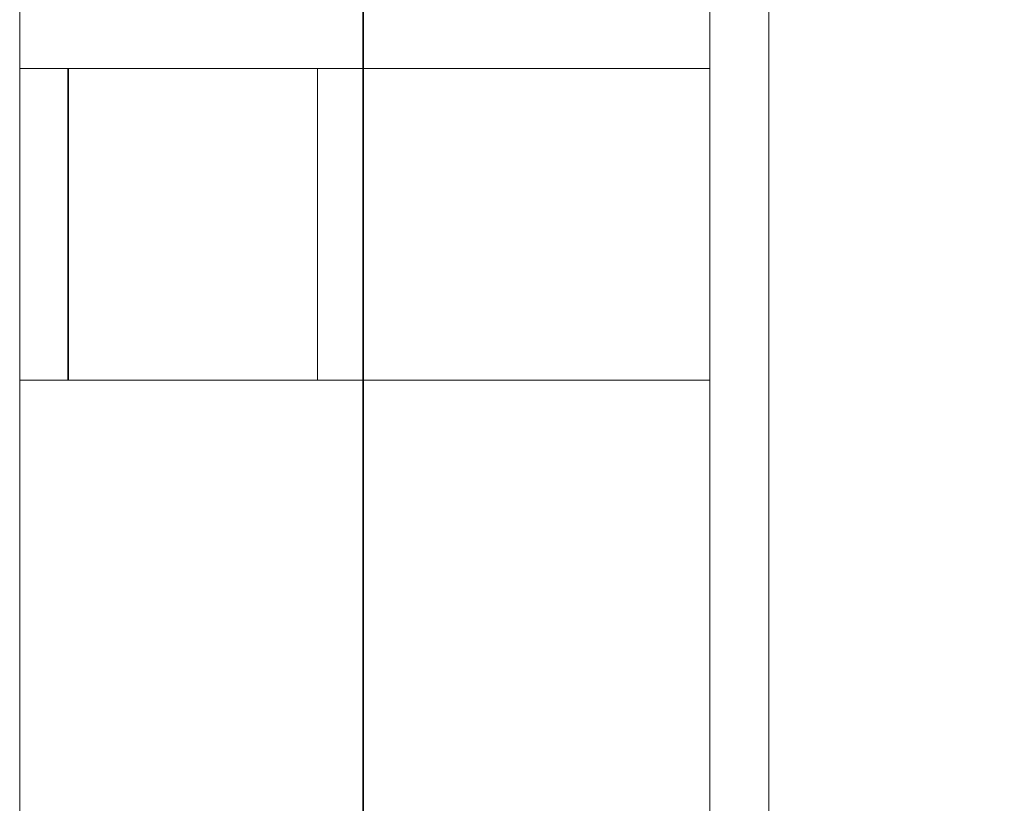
# Model space of a CAD drawing. Header units: millimetres. Extents: x 4 to 1188, y 1 to 840.
# Tile 162 of 256: x 686.36 to 689.04, y 295.59 to 297.72. Entities that reach past the tile are written whole.
import ezdxf

# ---------------------------------------------------------------- set-up
doc = ezdxf.new("R2010")
doc.units = ezdxf.units.MM
doc.layers.add('1', color=7, linetype='Continuous')
doc.styles.add('Arial Unicode MS', font='Arial Unicode MS')
doc.dimstyles.get("Standard").update_dxf_attribs({"dimtxt": 0.18, "dimasz": 0.18, "dimexe": 0.18, "dimexo": 0.0625, "dimgap": 0.09, "dimtad": 0, "dimtih": 1, "dimtoh": 1, "dimdec": 4, "dimzin": 0, "dimdsep": 46, "dimtxsty": 'Standard', "dimcen": 0.09, "dimadec": 0, "dimazin": 0, "dimtfac": 1, "dimtdec": 4, "dimtofl": 0, "dimtmove": 0, "dimatfit": 3, "dimfxl": 0, "dimtolj": 1, "dimtzin": 0, "dimarcsym": 0})

# ---------------------------------------------------------------- blocks, each defined once
blk = doc.blocks.new('_U9')
at = {"layer": '1', "color": 18, "lineweight": 35}
for p, q in [((765.5658, 431.4159), (765.5658, 279.2286)), ((687.2926, 333.4197), (687.2926, 279.2286)), ((687.2926, 281.2286), (765.5658, 281.2286))]:
    blk.add_line(p, q, dxfattribs=at)
at = {"layer": '1', "color": 18, "lineweight": 70}
for points in [[(687.2926, 281.2286), (690.7926, 282.0046), (690.7926, 280.4527)], [(765.5658, 281.2286), (762.0658, 280.4527), (762.0658, 282.0046)]]:
    blk.add_solid(points, dxfattribs=at)
at = {"layer": '1', "color": 18, "linetype": 'Continuous', "lineweight": 13, "insert": (723.2419, 281.9755), "char_height": 3, "attachment_point": 7, "line_spacing_factor": 1.047437, "style": 'Arial Unicode MS'}
blk.add_mtext('\\fArial Unicode MS|b0|i0;\\W1.0000;587', dxfattribs=at)

msp = doc.modelspace()

# ---------------------------------------------------------------- hatches: boundary and pattern name
at = {"layer": '1', "linetype": 'Continuous', "lineweight": 35}
h = msp.add_hatch(dxfattribs=at)
h.set_pattern_fill('ANSI31', color=154, scale=1.55, angle=-2.13e-14, style=0)
h.paths.add_polyline_path([(688.3951, 292.0753), (688.2351, 292.0753), (688.2351, 326.3989), (688.3951, 326.3989)], flags=0)

# ---------------------------------------------------------------- linework, layer by layer
at = {"layer": '1', "color": 154, "linetype": 'Continuous', "lineweight": 13}
for p, q in [((688.2351, 292.0753), (688.2351, 326.3989)), ((688.3951, 326.3989), (688.3951, 292.0753)), ((686.3592, 294.1964), (686.3592, 312.5564)), ((686.3592, 294.1964), (686.3592, 312.5564)), ((686.3592, 294.1964), (686.3592, 312.5564)), ((686.3592, 294.2908), (686.3592, 312.5564)), ((686.3592, 312.5564), (686.3592, 294.2908)), ((686.3592, 294.2908), (686.3592, 312.5564)), ((686.3592, 294.2908), (686.3592, 312.5564)), ((686.3592, 312.5564), (686.3592, 294.2908)), ((686.3592, 312.5564), (686.3592, 294.2908)), ((686.3592, 297.5886), (686.4911, 297.5886)), ((686.4911, 297.5886), (687.1684, 297.5886)), ((687.1684, 297.5886), (688.2351, 297.5886)), ((687.1684, 296.742), (687.1684, 297.5886)), ((688.2351, 297.5886), (688.2351, 296.742)), ((686.3592, 296.742), (686.4911, 296.742)), ((687.1684, 296.742), (686.4911, 296.742)), ((688.2351, 296.742), (687.1684, 296.742))]:
    msp.add_line(p, q, dxfattribs=at)
at = {"layer": '1', "color": 154, "linetype": 'Continuous', "lineweight": 35}
msp.add_line((686.4911, 296.742), (686.4911, 297.5886), dxfattribs=at)

# ---------------------------------------------------------------- dimensions: what is measured, and where the dimension line sits
at = {"layer": '1', "color": 18, "linetype": 'Continuous', "lineweight": 13}
dim = msp.add_linear_dim(base=(765.5658, 281.2286), p1=(687.2926, 370.7829), p2=(765.5658, 432.4159), dimstyle='Standard', override={"dimtxt": 3, "dimasz": 3.5, "dimexe": 2, "dimexo": 1, "dimgap": 1.5, "dimtad": 1, "dimtih": 1, "dimtoh": 0, "dimdec": 0, "dimlfac": 7.5, "dimzin": 8, "dimdsep": 44, "dimlunit": 2, "dimtxsty": 'Arial Unicode MS', "dimsah": 1, "dimse1": 0, "dimse2": 0, "dimsd1": 0, "dimsd2": 0, "dimclrd": 18, "dimclre": 18, "dimclrt": 18, "dimtol": 0, "dimtm": -0.1, "dimtfac": 0.666667, "dimtdec": 2, "dimtofl": 1, "dimtmove": 0, "dimtzin": 8, "dimlwd": 35, "dimlwe": 35}, dxfattribs=at)
dim.commit()
dim.dimension.update_dxf_attribs({"geometry": '_U9', "text_midpoint": (726.4292, 281.2286), "dimtype": 160})

doc.saveas('drawing.dxf')
